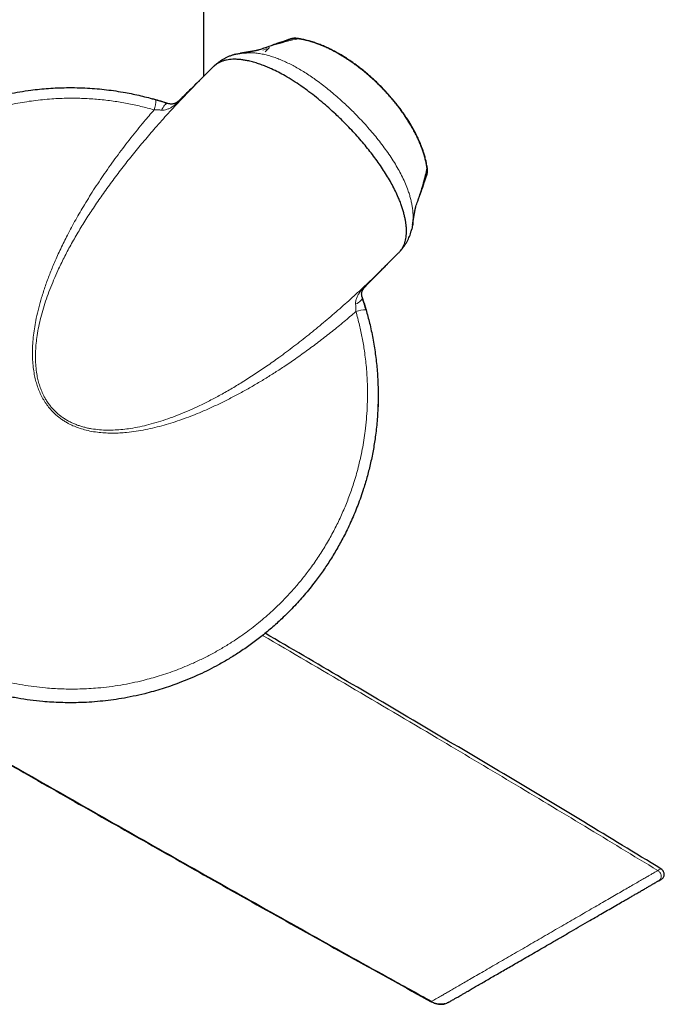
# Model space of a CAD drawing. Header units: millimetres. Extents: x 8 to 2427, y 12 to 2587.
# Tile 78 of 153: x 1676 to 1732, y 922 to 1007. Entities that reach past the tile are written whole.
import ezdxf

# ---------------------------------------------------------------- set-up
doc = ezdxf.new("R2010")
doc.units = ezdxf.units.MM

msp = doc.modelspace()

# ---------------------------------------------------------------- linework, layer by layer
at = {"color": 7, "linetype": 'Continuous', "lineweight": 30}
for p, q in [((1691.904, 1002.326), (1691.904, 1320.743)), ((1697.546, 1004.792), (1697.169, 1004.415)), ((1697.342, 1004.811), (1697.181, 1004.76)), ((1692.667, 1003.088), (1691.518, 1001.94)), ((1691.559, 1001.975), (1691.521, 1001.937)), ((1688.672, 1000.01), (1688.837, 999.955)), ((1710.468, 991.995), (1710.536, 992.195)), ((1707.511, 985.947), (1708.663, 987.099)), ((1707.508, 985.95), (1707.541, 985.983)), ((1706.904, 974.901), (1706.904, 974.833))]:
    msp.add_line(p, q, dxfattribs=at)
at = {"color": 252, "linetype": 'Continuous', "lineweight": 0}
for p, q in [((1700.005, 1005.541), (1699.962, 1005.554)), ((1696.98, 1004.562), (1697.297, 1004.672)), ((1697.297, 1004.672), (1697.361, 1004.608)), ((1711.113, 994.433), (1711.126, 994.39)), ((1710.534, 992.196), (1710.528, 992.18)), ((1709.783, 989.09), (1709.723, 988.861)), ((1712.819, 922.45), (1712.976, 922.526))]:
    msp.add_line(p, q, dxfattribs=at)
at = {"color": 252, "linetype": 'Continuous', "lineweight": 0, "flags": 128}
for points in [[(1699.173, 1005.437), (1699.277, 1005.492), (1699.369, 1005.529)], [(1700.141, 1005.526), (1700.194, 1005.532), (1700.21, 1005.53)], [(1689.782, 1000.237), (1689.786, 1000.239), (1689.791, 1000.241), (1689.798, 1000.24), (1689.806, 1000.239), (1689.815, 1000.236), (1689.826, 1000.232)], [(1688.837, 999.955), (1688.783, 999.963), (1688.723, 999.952), (1688.658, 999.922), (1688.59, 999.874), (1688.52, 999.808), (1688.449, 999.726), (1688.378, 999.629), (1688.308, 999.518), (1688.241, 999.396)], [(1711.009, 993.602), (1711.063, 993.705), (1711.1, 993.798)], [(1705.808, 984.211), (1705.81, 984.215), (1705.812, 984.22), (1705.812, 984.227), (1705.81, 984.235), (1705.807, 984.244), (1705.803, 984.255)], [(1705.527, 983.266), (1705.534, 983.212), (1705.523, 983.151), (1705.493, 983.087), (1705.445, 983.019), (1705.379, 982.949), (1705.297, 982.878), (1705.2, 982.807), (1705.089, 982.737), (1704.967, 982.67)]]:
    msp.add_lwpolyline(points, dxfattribs=at)
at = {"color": 7, "linetype": 'Continuous', "lineweight": 30, "flags": 128}
msp.add_lwpolyline([(1706.904, 974.833), (1706.895, 974.139), (1706.869, 973.476)], dxfattribs=at)
at = {"color": 252, "linetype": 'Continuous', "lineweight": 0}
for centre, radius, start, end in [((1699.759, 1004.407), 1.161, 77.80173, 108.03093), ((1685.106, 1000.327), 2.664, 340.00952, 359.19029), ((1709.978, 994.188), 1.161, 341.93053, 12.17061), ((1710.956, 994.613), 0.148, 342.84027, 9.77402), ((1705.798, 984.222), 0.0146, 268.23109, 312.45846), ((1705.898, 979.535), 2.664, 90.80979, 109.99053)]:
    msp.add_arc(centre, radius, start, end, dxfattribs=at)
at = {"color": 7, "linetype": 'Continuous', "lineweight": 30}
for centre, radius, start, end in [((1699.772, 1004.37), 1.2, 80.90138, 108.00346), ((1680.404, 974.833), 26.5, 71.85911, 74.58609), ((1709.941, 994.201), 1.2, 341.97361, 9.06892), ((1680.404, 974.833), 26.5, 16.04958, 18.33428)]:
    msp.add_arc(centre, radius, start, end, dxfattribs=at)
for points, knots in [([(1699.4, 1005.51), (1699.154, 1005.43), (1698.657, 1005.267), (1697.88, 1005.006), (1697.212, 1004.777), (1696.795, 1004.629), (1696.656, 1004.58)], [0, 0, 0, 0, 0.2742696, 0.5542213, 0.851387, 1, 1, 1, 1]), ([(1699.367, 1005.528), (1699.285, 1005.5), (1698.896, 1005.369), (1698.419, 1005.205), (1698.019, 1005.064), (1697.931, 1005.034)], [0, 0, 0, 0, 0.173179, 0.819985, 1, 1, 1, 1]), ([(1700.21, 1005.53), (1700.172, 1005.537), (1700.094, 1005.551), (1699.979, 1005.568), (1699.867, 1005.58), (1699.765, 1005.585), (1699.674, 1005.584), (1699.59, 1005.578), (1699.505, 1005.565), (1699.43, 1005.549), (1699.384, 1005.533), (1699.369, 1005.528)], [0, 0, 0, 0, 0.129358, 0.265746, 0.416818, 0.552884, 0.66178, 0.750548, 0.844802, 0.947752, 1, 1, 1, 1]), ([(1711.125, 994.39), (1711.106, 994.504), (1711.067, 994.735), (1710.988, 995.086), (1710.894, 995.443), (1710.783, 995.803), (1710.656, 996.164), (1710.514, 996.527), (1710.355, 996.892), (1710.18, 997.258), (1709.99, 997.626), (1709.783, 997.995), (1709.562, 998.365), (1709.327, 998.733), (1709.079, 999.098), (1708.819, 999.459), (1708.547, 999.816), (1708.263, 1000.169), (1707.969, 1000.516), (1707.665, 1000.857), (1707.352, 1001.192), (1707.031, 1001.52), (1706.701, 1001.84), (1706.364, 1002.153), (1706.019, 1002.457), (1705.667, 1002.751), (1705.309, 1003.036), (1704.946, 1003.309), (1704.578, 1003.57), (1704.207, 1003.819), (1703.833, 1004.054), (1703.455, 1004.276), (1703.073, 1004.485), (1702.69, 1004.677), (1702.308, 1004.853), (1701.927, 1005.011), (1701.548, 1005.152), (1701.171, 1005.276), (1700.796, 1005.382), (1700.423, 1005.47), (1700.145, 1005.526), (1699.991, 1005.549), (1699.961, 1005.553)], [0, 0, 0, 0, 0.021382, 0.043737, 0.066629, 0.089805, 0.113307, 0.13717, 0.161423, 0.186088, 0.211177, 0.236692, 0.262634, 0.288832, 0.315105, 0.341546, 0.368138, 0.394857, 0.421679, 0.448577, 0.475523, 0.502486, 0.529502, 0.556527, 0.583598, 0.610672, 0.6377, 0.664645, 0.691471, 0.718144, 0.744632, 0.770912, 0.797293, 0.823308, 0.848924, 0.874125, 0.898915, 0.923307, 0.947328, 0.971009, 0.99444, 1, 1, 1, 1]), ([(1711.1, 994.637), (1711.088, 994.701), (1711.056, 994.874), (1710.986, 995.165), (1710.892, 995.515), (1710.777, 995.876), (1710.647, 996.238), (1710.501, 996.603), (1710.339, 996.97), (1710.161, 997.339), (1709.968, 997.706), (1709.761, 998.072), (1709.539, 998.438), (1709.302, 998.803), (1709.052, 999.168), (1708.789, 999.529), (1708.516, 999.886), (1708.232, 1000.236), (1707.938, 1000.581), (1707.634, 1000.92), (1707.32, 1001.253), (1706.998, 1001.579), (1706.668, 1001.898), (1706.33, 1002.208), (1705.986, 1002.51), (1705.634, 1002.802), (1705.277, 1003.084), (1704.915, 1003.354), (1704.549, 1003.613), (1704.179, 1003.859), (1703.805, 1004.092), (1703.427, 1004.313), (1703.046, 1004.518), (1702.664, 1004.709), (1702.283, 1004.883), (1701.903, 1005.039), (1701.526, 1005.178), (1701.151, 1005.3), (1700.779, 1005.405), (1700.465, 1005.48), (1700.275, 1005.516), (1700.209, 1005.529)], [0, 0, 0, 0, 0.012407, 0.03361, 0.057453, 0.081527, 0.105905, 0.130504, 0.155949, 0.181563, 0.207408, 0.233527, 0.25996, 0.286741, 0.31391, 0.341352, 0.368657, 0.39606, 0.423555, 0.451131, 0.47878, 0.506489, 0.534336, 0.562014, 0.589756, 0.617532, 0.645254, 0.672855, 0.700272, 0.727523, 0.754755, 0.781925, 0.8089, 0.83559, 0.86192, 0.88783, 0.913271, 0.938243, 0.962882, 0.987201, 1, 1, 1, 1]), ([(1696.671, 1004.584), (1696.671, 1004.584), (1696.672, 1004.584), (1696.668, 1004.583), (1696.66, 1004.581), (1696.65, 1004.579), (1696.642, 1004.577), (1696.633, 1004.574), (1696.622, 1004.572), (1696.607, 1004.568), (1696.589, 1004.564), (1696.568, 1004.559), (1696.546, 1004.554), (1696.523, 1004.549), (1696.501, 1004.544), (1696.479, 1004.539), (1696.457, 1004.535), (1696.428, 1004.529), (1696.392, 1004.521), (1696.346, 1004.512), (1696.297, 1004.502), (1696.243, 1004.492), (1696.182, 1004.48), (1696.116, 1004.468), (1696.052, 1004.457), (1695.993, 1004.446), (1695.942, 1004.437), (1695.893, 1004.429), (1695.849, 1004.421), (1695.81, 1004.414), (1695.775, 1004.408), (1695.741, 1004.403), (1695.703, 1004.397), (1695.662, 1004.39), (1695.618, 1004.383), (1695.567, 1004.374), (1695.508, 1004.365), (1695.437, 1004.354), (1695.355, 1004.341), (1695.265, 1004.327), (1695.166, 1004.312), (1695.094, 1004.301), (1695.056, 1004.295), (1695.052, 1004.295)], [0, 0, 0, 0, 0.012797, 0.034265, 0.054163, 0.072339, 0.088653, 0.103952, 0.119828, 0.136955, 0.154809, 0.17543, 0.196124, 0.215609, 0.233872, 0.250927, 0.267328, 0.283306, 0.315394, 0.346041, 0.376483, 0.409954, 0.445188, 0.482468, 0.522805, 0.54979, 0.577745, 0.603707, 0.626896, 0.647298, 0.662797, 0.679587, 0.697742, 0.717267, 0.738261, 0.761704, 0.787859, 0.821813, 0.859486, 0.900894, 0.946054, 0.994985, 1, 1, 1, 1]), ([(1697.913, 1005.026), (1697.883, 1005.016), (1697.846, 1005.003), (1697.812, 1004.983), (1697.805, 1004.979)], [0, 0, 0, 0, 0.810447, 1, 1, 1, 1]), ([(1697.932, 1005.031), (1697.9, 1005.021), (1697.857, 1005.009), (1697.819, 1004.986), (1697.81, 1004.981)], [0, 0, 0, 0, 0.766932, 1, 1, 1, 1]), ([(1708.654, 987.094), (1708.685, 987.125), (1708.776, 987.213), (1708.905, 987.376), (1709.04, 987.585), (1709.151, 987.816), (1709.235, 988.064), (1709.296, 988.325), (1709.334, 988.599), (1709.35, 988.893), (1709.344, 989.205), (1709.315, 989.518), (1709.268, 989.833), (1709.207, 990.144), (1709.13, 990.47), (1709.035, 990.806), (1708.922, 991.156), (1708.792, 991.513), (1708.62, 991.938), (1708.396, 992.426), (1708.114, 992.976), (1707.804, 993.524), (1707.465, 994.073), (1707.101, 994.62), (1706.714, 995.164), (1706.308, 995.702), (1705.883, 996.235), (1705.441, 996.762), (1704.981, 997.282), (1704.508, 997.793), (1703.935, 998.382), (1703.321, 998.98), (1702.663, 999.582), (1702.053, 1000.109), (1701.428, 1000.618), (1700.821, 1001.081), (1700.211, 1001.517), (1699.581, 1001.936), (1698.939, 1002.325), (1698.315, 1002.666), (1697.793, 1002.922), (1697.326, 1003.126), (1696.918, 1003.285), (1696.499, 1003.429), (1696.075, 1003.553), (1695.679, 1003.647), (1695.321, 1003.713), (1695.001, 1003.755), (1694.691, 1003.777), (1694.392, 1003.777), (1694.109, 1003.756), (1693.839, 1003.713), (1693.583, 1003.646), (1693.342, 1003.557), (1693.118, 1003.443), (1692.887, 1003.293), (1692.747, 1003.162), (1692.667, 1003.088)], [0, 0, 0, 0, 0.007221, 0.02081, 0.034808, 0.04888, 0.063251, 0.076591, 0.089999, 0.10382, 0.117712, 0.131888, 0.144442, 0.157315, 0.170227, 0.183809, 0.197428, 0.211599, 0.225803, 0.247378, 0.26904, 0.290928, 0.312878, 0.335453, 0.358074, 0.380815, 0.403591, 0.42675, 0.449938, 0.47321, 0.496509, 0.532169, 0.559038, 0.58595, 0.613039, 0.640181, 0.663053, 0.689224, 0.717497, 0.740484, 0.763559, 0.779165, 0.795316, 0.811516, 0.828623, 0.845807, 0.859382, 0.872882, 0.88644, 0.899854, 0.913333, 0.926626, 0.940242, 0.953932, 0.967694, 0.981527, 1, 1, 1, 1]), ([(1694.645, 1004.21), (1694.602, 1004.2), (1694.475, 1004.169), (1694.269, 1004.103), (1694.029, 1004.011), (1693.799, 1003.906), (1693.581, 1003.789), (1693.376, 1003.662), (1693.18, 1003.525), (1692.99, 1003.375), (1692.85, 1003.256), (1692.777, 1003.185), (1692.762, 1003.17)], [0, 0, 0, 0, 0.058898, 0.175176, 0.290842, 0.406288, 0.518843, 0.627455, 0.738245, 0.851821, 0.968945, 1, 1, 1, 1]), ([(1694.654, 1004.212), (1694.71, 1004.227), (1694.869, 1004.268), (1695.142, 1004.309), (1695.39, 1004.338), (1695.531, 1004.339), (1695.562, 1004.339)], [0, 0, 0, 0, 0.191414, 0.546383, 0.902878, 1, 1, 1, 1]), ([(1691.701, 1002.123), (1691.624, 1002.047), (1691.322, 1001.75), (1690.682, 1001.121), (1690.119, 1000.568), (1689.782, 1000.237)], [0, 0, 0, 0, 0.119956, 0.473024, 1, 1, 1, 1]), ([(1660.229, 992.014), (1660.241, 992.028), (1660.508, 992.35), (1661.062, 992.957), (1661.889, 993.805), (1662.742, 994.6), (1663.514, 995.261), (1664.208, 995.813), (1664.797, 996.253), (1665.379, 996.666), (1665.955, 997.051), (1666.542, 997.422), (1667.281, 997.862), (1668.183, 998.357), (1669.237, 998.875), (1670.297, 999.339), (1671.323, 999.736), (1672.331, 1000.08), (1673.286, 1000.365), (1674.221, 1000.607), (1675.134, 1000.809), (1676.056, 1000.98), (1676.93, 1001.109), (1677.752, 1001.204), (1678.522, 1001.27), (1679.296, 1001.314), (1680.113, 1001.336), (1680.974, 1001.332), (1681.849, 1001.298), (1682.695, 1001.238), (1683.511, 1001.155), (1684.325, 1001.046), (1685.311, 1000.883), (1686.241, 1000.689), (1687.117, 1000.473), (1687.552, 1000.35), (1687.769, 1000.289)], [0, 0, 0, 0, 0.001754, 0.041477, 0.08128, 0.119056, 0.156902, 0.181857, 0.206832, 0.229673, 0.252513, 0.275415, 0.298318, 0.337664, 0.377089, 0.414502, 0.451982, 0.485814, 0.519696, 0.550412, 0.581128, 0.611997, 0.642865, 0.668235, 0.693605, 0.719062, 0.744518, 0.774152, 0.803819, 0.830672, 0.857525, 0.884481, 0.911438, 0.955659, 0.977829, 1, 1, 1, 1]), ([(1687.769, 1000.289), (1687.838, 1000.269), (1687.976, 1000.229), (1688.185, 1000.165), (1688.393, 1000.1), (1688.613, 1000.03), (1688.759, 999.982), (1688.837, 999.955)], [0, 0, 0, 0, 0.1896166, 0.3802856, 0.5744782, 0.7699964, 1, 1, 1, 1]), ([(1689.782, 1000.237), (1689.772, 1000.227), (1689.748, 1000.203), (1689.706, 1000.166), (1689.659, 1000.127), (1689.61, 1000.089), (1689.559, 1000.055), (1689.5, 1000.019), (1689.434, 999.985), (1689.361, 999.955), (1689.274, 999.93), (1689.182, 999.915), (1689.081, 999.911), (1688.985, 999.92), (1688.907, 999.934), (1688.864, 999.949), (1688.852, 999.953)], [0, 0, 0, 0, 0.027443, 0.068678, 0.109586, 0.155665, 0.207241, 0.266872, 0.347907, 0.43339, 0.538154, 0.665704, 0.769885, 0.877624, 0.966673, 1, 1, 1, 1]), ([(1711.099, 993.799), (1711.106, 993.818), (1711.121, 993.865), (1711.137, 993.938), (1711.149, 994.015), (1711.155, 994.088), (1711.156, 994.16), (1711.154, 994.241), (1711.147, 994.337), (1711.134, 994.445), (1711.119, 994.548), (1711.106, 994.613), (1711.101, 994.639)], [0, 0, 0, 0, 0.067023, 0.158865, 0.244601, 0.326159, 0.410283, 0.506238, 0.634932, 0.779765, 0.910803, 1, 1, 1, 1]), ([(1710.153, 991.092), (1710.206, 991.242), (1710.365, 991.689), (1710.61, 992.408), (1710.866, 993.17), (1711.018, 993.635), (1711.081, 993.829)], [0, 0, 0, 0, 0.161319, 0.479786, 0.783424, 1, 1, 1, 1]), ([(1710.606, 992.361), (1710.698, 992.626), (1710.866, 993.107), (1711.026, 993.581), (1711.098, 993.795)], [0, 0, 0, 0, 0.5486676, 1, 1, 1, 1]), ([(1710.55, 992.235), (1710.553, 992.24), (1710.578, 992.28), (1710.592, 992.324), (1710.604, 992.362)], [0, 0, 0, 0, 0.142822, 1, 1, 1, 1]), ([(1710.562, 992.257), (1710.563, 992.259), (1710.582, 992.292), (1710.594, 992.329), (1710.605, 992.362)], [0, 0, 0, 0, 0.067231, 1, 1, 1, 1]), ([(1709.866, 989.483), (1709.869, 989.501), (1709.875, 989.541), (1709.884, 989.601), (1709.893, 989.66), (1709.9, 989.71), (1709.907, 989.751), (1709.912, 989.783), (1709.916, 989.809), (1709.919, 989.83), (1709.922, 989.85), (1709.925, 989.871), (1709.93, 989.897), (1709.935, 989.931), (1709.941, 989.971), (1709.948, 990.015), (1709.956, 990.064), (1709.965, 990.115), (1709.973, 990.165), (1709.98, 990.208), (1709.987, 990.246), (1709.992, 990.28), (1709.998, 990.313), (1710.003, 990.344), (1710.009, 990.376), (1710.015, 990.411), (1710.022, 990.45), (1710.029, 990.489), (1710.036, 990.53), (1710.043, 990.568), (1710.05, 990.604), (1710.056, 990.637), (1710.062, 990.666), (1710.068, 990.698), (1710.075, 990.734), (1710.083, 990.776), (1710.091, 990.817), (1710.099, 990.856), (1710.104, 990.88), (1710.108, 990.899), (1710.112, 990.916), (1710.116, 990.935), (1710.121, 990.957), (1710.126, 990.979), (1710.131, 991), (1710.135, 991.017), (1710.138, 991.03), (1710.141, 991.043), (1710.144, 991.057), (1710.147, 991.07), (1710.15, 991.082), (1710.153, 991.092), (1710.155, 991.099), (1710.156, 991.102), (1710.156, 991.104), (1710.156, 991.103), (1710.156, 991.103)], [0, 0, 0, 0, 0.023904, 0.054115, 0.080713, 0.10371, 0.120941, 0.135409, 0.147118, 0.156107, 0.164793, 0.174666, 0.185722, 0.202852, 0.222211, 0.243727, 0.264891, 0.292269, 0.316296, 0.336985, 0.355217, 0.373651, 0.389307, 0.40523, 0.421426, 0.439486, 0.460594, 0.484733, 0.505814, 0.528115, 0.54881, 0.567568, 0.584397, 0.599304, 0.625014, 0.651538, 0.679454, 0.707506, 0.734392, 0.746809, 0.760459, 0.775336, 0.791434, 0.807189, 0.824898, 0.839316, 0.853188, 0.868456, 0.885635, 0.905128, 0.926753, 0.946894, 0.964194, 0.97975, 0.995107, 1, 1, 1, 1]), ([(1709.91, 990.005), (1709.904, 989.89), (1709.893, 989.627), (1709.847, 989.32), (1709.796, 989.136), (1709.783, 989.09)], [0, 0, 0, 0, 0.369458, 0.843328, 1, 1, 1, 1]), ([(1709.861, 989.484), (1709.85, 989.398), (1709.833, 989.263), (1709.796, 989.136), (1709.783, 989.09)], [0, 0, 0, 0, 0.642146, 1, 1, 1, 1]), ([(1708.802, 987.256), (1708.813, 987.266), (1708.878, 987.335), (1708.99, 987.471), (1709.136, 987.66), (1709.272, 987.861), (1709.399, 988.073), (1709.512, 988.296), (1709.608, 988.518), (1709.691, 988.748), (1709.75, 988.936), (1709.776, 989.05), (1709.783, 989.081)], [0, 0, 0, 0, 0.022499, 0.142653, 0.258717, 0.371325, 0.492854, 0.611122, 0.723195, 0.836553, 0.955728, 1, 1, 1, 1]), ([(1705.808, 984.211), (1705.975, 984.381), (1706.517, 984.933), (1707.147, 985.574), (1707.611, 986.046), (1707.7, 986.136)], [0, 0, 0, 0, 0.264578, 0.859697, 1, 1, 1, 1]), ([(1705.526, 983.273), (1705.524, 983.28), (1705.51, 983.318), (1705.496, 983.387), (1705.484, 983.48), (1705.483, 983.575), (1705.494, 983.667), (1705.516, 983.759), (1705.546, 983.84), (1705.581, 983.914), (1705.619, 983.979), (1705.658, 984.036), (1705.696, 984.086), (1705.736, 984.134), (1705.774, 984.176), (1705.798, 984.2), (1705.808, 984.211)], [0, 0, 0, 0, 0.019426, 0.105296, 0.200406, 0.303663, 0.412774, 0.529187, 0.632671, 0.713365, 0.789362, 0.841638, 0.889834, 0.932491, 0.970666, 1, 1, 1, 1]), ([(1705.527, 983.266), (1705.548, 983.202), (1705.591, 983.072), (1705.656, 982.87), (1705.722, 982.662), (1705.79, 982.437), (1705.836, 982.282), (1705.86, 982.198)], [0, 0, 0, 0, 0.188873, 0.379127, 0.57345, 0.769056, 1, 1, 1, 1]), ([(1705.86, 982.198), (1705.966, 981.814), (1706.19, 980.999), (1706.458, 979.734), (1706.674, 978.406), (1706.821, 977.066), (1706.889, 975.912), (1706.908, 974.95), (1706.9, 974.205), (1706.873, 973.481), (1706.828, 972.78), (1706.764, 972.08), (1706.662, 971.214), (1706.503, 970.185), (1706.267, 969.018), (1705.985, 967.883), (1705.696, 966.903), (1705.412, 966.054), (1705.155, 965.355), (1704.886, 964.683), (1704.609, 964.038), (1704.314, 963.4), (1703.928, 962.618), (1703.433, 961.703), (1702.82, 960.683), (1702.174, 959.708), (1701.574, 958.883), (1701.024, 958.181), (1700.55, 957.612), (1700.076, 957.073), (1699.602, 956.561), (1699.114, 956.062), (1698.492, 955.458), (1697.725, 954.765), (1696.812, 954.013), (1695.883, 953.313), (1694.971, 952.687), (1694.066, 952.118), (1693.199, 951.619), (1692.342, 951.168), (1691.497, 950.76), (1690.636, 950.382), (1689.813, 950.055), (1689.032, 949.773), (1688.296, 949.531), (1687.551, 949.311), (1686.721, 949.092), (1685.803, 948.882), (1684.829, 948.699), (1683.879, 948.557), (1682.955, 948.451), (1682.026, 948.377), (1681.148, 948.339), (1680.325, 948.33), (1679.556, 948.343), (1678.786, 948.379), (1677.913, 948.445), (1676.937, 948.553), (1675.859, 948.718), (1674.785, 948.928), (1673.715, 949.183), (1672.653, 949.484), (1671.599, 949.83), (1670.557, 950.222), (1669.558, 950.646), (1668.605, 951.097), (1667.726, 951.556), (1666.891, 952.031), (1666.1, 952.519), (1665.324, 953.036), (1664.611, 953.548), (1663.958, 954.049), (1663.362, 954.535), (1662.78, 955.038), (1662.149, 955.616), (1661.477, 956.277), (1660.848, 956.939), (1660.475, 957.37), (1660.327, 957.542)], [0, 0, 0, 0, 0.016555, 0.035156, 0.053805, 0.072528, 0.091299, 0.101966, 0.112641, 0.122407, 0.132173, 0.141967, 0.15176, 0.168593, 0.185461, 0.201473, 0.217515, 0.228213, 0.23892, 0.248713, 0.258507, 0.268328, 0.278148, 0.295025, 0.311937, 0.327989, 0.344071, 0.354716, 0.36537, 0.375114, 0.384858, 0.394629, 0.4044, 0.421188, 0.43801, 0.453974, 0.469968, 0.484373, 0.4988, 0.511878, 0.524957, 0.5381, 0.551243, 0.562045, 0.572846, 0.583685, 0.594523, 0.608763, 0.623024, 0.635952, 0.648879, 0.661871, 0.674862, 0.685539, 0.696216, 0.706929, 0.717642, 0.732717, 0.747818, 0.763037, 0.778256, 0.793582, 0.808907, 0.824356, 0.839833, 0.853977, 0.868142, 0.880985, 0.893828, 0.906736, 0.919645, 0.930255, 0.940866, 0.951513, 0.96216, 0.976371, 0.990605, 1, 1, 1, 1]), ([(1731.252, 934.032), (1729.04, 935.377), (1724.536, 938.114), (1717.709, 942.208), (1710.776, 946.33), (1703.928, 950.37), (1699.388, 953.026), (1697.173, 954.322)], [0, 0, 0, 0, 0.195846, 0.398642, 0.602106, 0.805922, 1, 1, 1, 1]), ([(1666.179, 948.178), (1668.271, 946.975), (1672.465, 944.566), (1678.773, 940.957), (1685.105, 937.349), (1691.556, 933.694), (1698.12, 929.998), (1704.787, 926.269), (1709.241, 923.806), (1711.465, 922.576)], [0, 0, 0, 0, 0.1391756, 0.2789274, 0.4190755, 0.5594403, 0.7065263, 0.8534478, 1, 1, 1, 1]), ([(1666.249, 948.185), (1668.428, 946.932), (1672.922, 944.351), (1679.742, 940.45), (1686.714, 936.482), (1693.703, 932.527), (1700.705, 928.595), (1706.638, 925.284), (1710.244, 923.298), (1711.509, 922.601)], [0, 0, 0, 0, 0.145067, 0.299027, 0.453381, 0.607919, 0.762431, 0.916704, 1, 1, 1, 1]), ([(1731.338, 933.158), (1731.377, 933.186), (1731.451, 933.239), (1731.514, 933.35), (1731.542, 933.449), (1731.549, 933.546), (1731.536, 933.656), (1731.489, 933.789), (1731.396, 933.928), (1731.301, 933.997), (1731.253, 934.033)], [0, 0, 0, 0, 0.136297, 0.257526, 0.354141, 0.429334, 0.531712, 0.66733, 0.828876, 1, 1, 1, 1]), ([(1712.976, 922.526), (1712.98, 922.529), (1712.988, 922.533), (1713.055, 922.572), (1713.163, 922.635), (1713.315, 922.723), (1713.51, 922.836), (1713.726, 922.961), (1713.946, 923.088), (1714.16, 923.212), (1714.392, 923.346), (1714.671, 923.508), (1715.004, 923.701), (1715.4, 923.93), (1715.818, 924.172), (1716.254, 924.425), (1716.703, 924.685), (1717.171, 924.955), (1717.658, 925.237), (1718.164, 925.53), (1718.716, 925.85), (1719.312, 926.195), (1719.948, 926.563), (1720.593, 926.936), (1721.246, 927.315), (1721.96, 927.728), (1722.728, 928.173), (1723.542, 928.644), (1724.345, 929.109), (1725.087, 929.538), (1725.763, 929.93), (1726.371, 930.282), (1726.952, 930.618), (1727.507, 930.94), (1727.976, 931.211), (1728.364, 931.436), (1728.68, 931.619), (1728.977, 931.791), (1729.286, 931.97), (1729.601, 932.152), (1729.911, 932.332), (1730.192, 932.494), (1730.439, 932.637), (1730.649, 932.759), (1730.82, 932.858), (1730.95, 932.933), (1731.039, 932.985), (1731.061, 932.997), (1731.072, 933.004)], [0, 0, 0, 0, 0.0208273, 0.0414743, 0.0620776, 0.0827743, 0.1036999, 0.1249855, 0.1403822, 0.155758, 0.1711568, 0.1866225, 0.2074204, 0.2285138, 0.2499986, 0.2705282, 0.2910772, 0.311719, 0.3325257, 0.353568, 0.3749143, 0.3999084, 0.4248166, 0.4497406, 0.4747818, 0.50004, 0.5315001, 0.5626794, 0.5937718, 0.6249731, 0.6505554, 0.6757229, 0.7005934, 0.725289, 0.7499344, 0.7662191, 0.78224, 0.7980352, 0.8136443, 0.8342363, 0.8546711, 0.8750517, 0.8959504, 0.9167317, 0.9375205, 0.9585291, 0.97931, 1, 1, 1, 1]), ([(1731.072, 933.004), (1731.126, 933.035), (1731.233, 933.097), (1731.313, 933.143), (1731.348, 933.163), (1731.338, 933.158), (1731.338, 933.158)], [0, 0, 0, 0, 0.3333633, 0.6666328, 0.9998554, 1, 1, 1, 1]), ([(1712.65, 922.395), (1712.649, 922.395), (1712.628, 922.389), (1712.587, 922.38), (1712.529, 922.37), (1712.481, 922.363), (1712.44, 922.359), (1712.409, 922.356), (1712.388, 922.355), (1712.374, 922.354), (1712.361, 922.354), (1712.341, 922.353), (1712.299, 922.352), (1712.238, 922.353), (1712.159, 922.358), (1712.067, 922.368), (1711.964, 922.387), (1711.849, 922.415), (1711.725, 922.455), (1711.593, 922.508), (1711.509, 922.552), (1711.465, 922.576)], [0, 0, 0, 0, 0.001397, 0.082064, 0.13547, 0.176445, 0.205296, 0.219533, 0.224697, 0.229039, 0.233452, 0.238377, 0.250365, 0.285107, 0.33597, 0.403661, 0.48846, 0.590487, 0.709778, 0.846307, 1, 1, 1, 1]), ([(1711.48, 922.585), (1711.541, 922.553), (1711.655, 922.495), (1711.819, 922.436), (1711.955, 922.4), (1712.059, 922.38), (1712.145, 922.368), (1712.241, 922.359), (1712.359, 922.356), (1712.503, 922.365), (1712.662, 922.393), (1712.764, 922.43), (1712.819, 922.45)], [0, 0, 0, 0, 0.131937, 0.243148, 0.332356, 0.399216, 0.446613, 0.496646, 0.588539, 0.70301, 0.840438, 1, 1, 1, 1]), ([(1712.975, 922.526), (1712.948, 922.511), (1712.903, 922.486), (1712.85, 922.464), (1712.829, 922.455)], [0, 0, 0, 0, 0.598131, 1, 1, 1, 1])]:
    msp.add_open_spline(points, degree=3, knots=knots, dxfattribs=at)
at = {"color": 252, "linetype": 'Continuous', "lineweight": 0}
for points, knots in [([(1700.005, 1005.541), (1699.703, 1005.472), (1699.098, 1005.333), (1698.181, 1005.078), (1697.486, 1004.866), (1697.104, 1004.733), (1697.023, 1004.705)], [0, 0, 0, 0, 0.305903, 0.611831, 0.917819, 1, 1, 1, 1]), ([(1711.113, 994.433), (1711.074, 994.644), (1711.002, 995.032), (1710.848, 995.589), (1710.686, 996.076), (1710.511, 996.524), (1710.33, 996.936), (1710.132, 997.345), (1709.857, 997.865), (1709.487, 998.488), (1709.002, 999.209), (1708.473, 999.912), (1707.983, 1000.498), (1707.554, 1000.972), (1707.199, 1001.345), (1706.833, 1001.709), (1706.454, 1002.065), (1706.065, 1002.412), (1705.664, 1002.749), (1705.253, 1003.075), (1704.827, 1003.391), (1704.388, 1003.696), (1703.933, 1003.99), (1703.468, 1004.266), (1702.992, 1004.523), (1702.504, 1004.762), (1702.004, 1004.978), (1701.493, 1005.169), (1700.987, 1005.326), (1700.491, 1005.453), (1700.167, 1005.512), (1700.005, 1005.541)], [0, 0, 0, 0, 0.040186, 0.074035, 0.107885, 0.135437, 0.16299, 0.190818, 0.218646, 0.270358, 0.322072, 0.374767, 0.427462, 0.457785, 0.488109, 0.518683, 0.549256, 0.580204, 0.611152, 0.642364, 0.673576, 0.705978, 0.738379, 0.771143, 0.803906, 0.836981, 0.870578, 0.904264, 0.938138, 0.96907, 1, 1, 1, 1]), ([(1694.421, 1004.148), (1694.451, 1004.158), (1694.527, 1004.184), (1694.606, 1004.202), (1694.654, 1004.212)], [0, 0, 0, 0, 0.395362, 1, 1, 1, 1]), ([(1695.562, 1004.339), (1695.663, 1004.342), (1695.898, 1004.349), (1696.279, 1004.324), (1696.703, 1004.269), (1697.141, 1004.181), (1697.584, 1004.065), (1698.031, 1003.921), (1698.476, 1003.751), (1698.918, 1003.558), (1699.357, 1003.346), (1699.801, 1003.109), (1700.248, 1002.851), (1700.702, 1002.569), (1701.156, 1002.268), (1701.627, 1001.936), (1702.113, 1001.575), (1702.611, 1001.183), (1703.108, 1000.771), (1703.6, 1000.342), (1704.192, 999.801), (1704.773, 999.236), (1705.342, 998.65), (1705.806, 998.149), (1706.257, 997.637), (1706.697, 997.11), (1707.124, 996.57), (1707.537, 996.016), (1707.932, 995.45), (1708.298, 994.885), (1708.631, 994.322), (1708.931, 993.762), (1709.203, 993.191), (1709.411, 992.682), (1709.565, 992.238), (1709.674, 991.868), (1709.765, 991.501), (1709.834, 991.142), (1709.884, 990.788), (1709.911, 990.442), (1709.921, 990.18), (1709.912, 990.037), (1709.91, 990.005)], [0, 0, 0, 0, 0.015647, 0.036031, 0.057624, 0.079587, 0.101638, 0.124216, 0.146869, 0.169144, 0.19195, 0.214804, 0.238796, 0.262829, 0.287791, 0.312787, 0.340875, 0.369434, 0.398027, 0.427416, 0.456837, 0.505348, 0.53571, 0.566104, 0.596599, 0.627131, 0.658117, 0.689148, 0.72034, 0.751596, 0.780767, 0.810016, 0.839372, 0.868962, 0.887636, 0.906355, 0.924522, 0.942738, 0.960262, 0.97784, 0.995147, 1, 1, 1, 1]), ([(1691.521, 1001.937), (1691.385, 1001.802), (1690.855, 1001.278), (1689.955, 1000.338), (1688.822, 999.118), (1687.759, 997.923), (1686.766, 996.762), (1685.839, 995.639), (1684.942, 994.509), (1684.075, 993.369), (1683.253, 992.235), (1682.469, 991.1), (1681.741, 989.986), (1681.059, 988.873), (1680.432, 987.78), (1679.85, 986.682), (1679.363, 985.679), (1678.959, 984.765), (1678.628, 983.947), (1678.333, 983.138), (1678.073, 982.332), (1677.853, 981.544), (1677.672, 980.757), (1677.539, 980.017), (1677.449, 979.315), (1677.399, 978.652), (1677.388, 977.987), (1677.42, 977.321), (1677.494, 976.723), (1677.599, 976.194), (1677.723, 975.734), (1677.882, 975.279), (1678.055, 974.886), (1678.23, 974.556), (1678.396, 974.285), (1678.579, 974.022), (1678.781, 973.769), (1679, 973.528), (1679.235, 973.302), (1679.484, 973.092), (1679.745, 972.899), (1680.021, 972.722), (1680.308, 972.561), (1680.605, 972.418), (1680.912, 972.29), (1681.228, 972.178), (1681.554, 972.083), (1681.885, 972.003), (1682.337, 971.917), (1682.902, 971.848), (1683.579, 971.816), (1684.249, 971.829), (1684.919, 971.881), (1685.629, 971.974), (1686.379, 972.112), (1687.179, 972.298), (1687.983, 972.526), (1688.809, 972.796), (1689.64, 973.104), (1690.483, 973.451), (1691.363, 973.846), (1692.277, 974.293), (1693.242, 974.803), (1694.218, 975.356), (1695.234, 975.969), (1696.263, 976.627), (1697.316, 977.339), (1698.451, 978.143), (1699.661, 979.046), (1700.938, 980.047), (1702.198, 981.079), (1703.448, 982.147), (1704.682, 983.245), (1705.9, 984.376), (1706.843, 985.278), (1707.371, 985.811), (1707.508, 985.95)], [0, 0, 0, 0, 0.008756, 0.033945, 0.059145, 0.084356, 0.106404, 0.12831, 0.150224, 0.171614, 0.193014, 0.213424, 0.233847, 0.253052, 0.272273, 0.290632, 0.309015, 0.322448, 0.335571, 0.348709, 0.361129, 0.373568, 0.38543, 0.39732, 0.407214, 0.417134, 0.427008, 0.436923, 0.446843, 0.453857, 0.460901, 0.468057, 0.475259, 0.479932, 0.484622, 0.489375, 0.494129, 0.498965, 0.503802, 0.508573, 0.513365, 0.518218, 0.52309, 0.527958, 0.532844, 0.537855, 0.542866, 0.54793, 0.552994, 0.563352, 0.573278, 0.58325, 0.593257, 0.603293, 0.615324, 0.627386, 0.640101, 0.652839, 0.666373, 0.679925, 0.693836, 0.709769, 0.725719, 0.743007, 0.760308, 0.779192, 0.798088, 0.817664, 0.841962, 0.866275, 0.890945, 0.915627, 0.940706, 0.965797, 0.9911, 1, 1, 1, 1]), ([(1691.571, 1001.993), (1691.45, 1001.873), (1690.863, 1001.293), (1690.285, 1000.701), (1689.826, 1000.232)], [0, 0, 0, 0, 0.205651, 1, 1, 1, 1]), ([(1687.609, 999.416), (1687.232, 999.52), (1686.465, 999.731), (1685.292, 999.98), (1684.073, 1000.182), (1682.82, 1000.327), (1681.525, 1000.411), (1680.418, 1000.426), (1679.503, 1000.402), (1678.769, 1000.362), (1678.013, 1000.298), (1677.236, 1000.209), (1676.46, 1000.096), (1675.619, 999.946), (1674.715, 999.752), (1673.749, 999.505), (1672.792, 999.221), (1671.935, 998.929), (1671.178, 998.641), (1670.494, 998.36), (1669.798, 998.049), (1669.09, 997.707), (1668.391, 997.342), (1667.642, 996.92), (1666.848, 996.435), (1666.013, 995.88), (1665.199, 995.29), (1664.483, 994.727), (1663.859, 994.202), (1663.303, 993.706), (1662.745, 993.178), (1662.187, 992.613), (1661.803, 992.209), (1661.61, 991.988), (1661.592, 991.967)], [0, 0, 0, 0, 0.040902, 0.083091, 0.125375, 0.17017, 0.215079, 0.261318, 0.286187, 0.311076, 0.338438, 0.365801, 0.393267, 0.420732, 0.455602, 0.490472, 0.525555, 0.560638, 0.585729, 0.610841, 0.638448, 0.666055, 0.693766, 0.721477, 0.756659, 0.79184, 0.827237, 0.862633, 0.887961, 0.91331, 0.941179, 0.969048, 0.997023, 1, 1, 1, 1]), ([(1689.826, 1000.232), (1689.787, 1000.192), (1689.714, 1000.118), (1689.601, 1000.012), (1689.475, 999.901), (1689.327, 999.784), (1689.141, 999.656), (1688.929, 999.538), (1688.7, 999.446), (1688.506, 999.402), (1688.356, 999.389), (1688.279, 999.393), (1688.241, 999.396)], [0, 0, 0, 0, 0.088883, 0.1665093, 0.2448147, 0.3561036, 0.4684331, 0.6094064, 0.7526313, 0.8741551, 0.9366965, 1, 1, 1, 1]), ([(1704.987, 982.038), (1704.649, 981.747), (1703.974, 981.166), (1702.945, 980.327), (1701.908, 979.516), (1700.862, 978.733), (1699.819, 977.988), (1698.836, 977.319), (1697.918, 976.721), (1697.044, 976.176), (1696.157, 975.647), (1695.257, 975.138), (1694.342, 974.648), (1693.413, 974.179), (1692.469, 973.735), (1691.585, 973.35), (1690.764, 973.02), (1690.009, 972.74), (1689.242, 972.481), (1688.466, 972.246), (1687.678, 972.038), (1686.879, 971.86), (1686.068, 971.717), (1685.328, 971.625), (1684.661, 971.575), (1684.071, 971.557), (1683.478, 971.57), (1682.869, 971.617), (1682.245, 971.707), (1681.652, 971.839), (1681.11, 972.006), (1680.645, 972.19), (1680.254, 972.381), (1679.931, 972.566), (1679.649, 972.75), (1679.379, 972.952), (1679.08, 973.205), (1678.766, 973.518), (1678.446, 973.9), (1678.162, 974.312), (1677.916, 974.747), (1677.709, 975.198), (1677.537, 975.66), (1677.399, 976.134), (1677.283, 976.657), (1677.194, 977.24), (1677.141, 977.882), (1677.127, 978.567), (1677.155, 979.276), (1677.223, 980.008), (1677.328, 980.737), (1677.475, 981.522), (1677.671, 982.362), (1677.933, 983.297), (1678.247, 984.264), (1678.618, 985.271), (1679.055, 986.337), (1679.563, 987.46), (1680.172, 988.688), (1680.852, 989.953), (1681.643, 991.311), (1682.512, 992.7), (1683.477, 994.137), (1684.505, 995.571), (1685.597, 997.001), (1686.636, 998.286), (1687.319, 999.079), (1687.609, 999.416)], [0, 0, 0, 0, 0.023142, 0.046283, 0.068777, 0.091274, 0.113768, 0.13489, 0.152507, 0.170147, 0.187786, 0.205475, 0.223163, 0.240905, 0.258648, 0.276425, 0.290064, 0.303741, 0.317417, 0.331176, 0.344936, 0.358795, 0.372654, 0.386585, 0.396501, 0.406417, 0.416387, 0.426356, 0.4372, 0.448041, 0.45685, 0.465657, 0.473077, 0.478667, 0.484257, 0.489911, 0.495564, 0.503808, 0.512051, 0.520448, 0.528845, 0.537048, 0.545253, 0.553549, 0.561847, 0.572117, 0.583195, 0.594275, 0.606639, 0.619003, 0.631425, 0.643847, 0.659481, 0.675117, 0.693137, 0.711158, 0.729679, 0.751855, 0.774033, 0.799703, 0.825374, 0.854616, 0.883859, 0.914437, 0.945647, 0.976884, 1, 1, 1, 1]), ([(1688.241, 999.396), (1688.196, 999.4), (1688.071, 999.412), (1687.857, 999.42), (1687.693, 999.417), (1687.609, 999.416)], [0, 0, 0, 0, 0.218995, 0.604223, 1, 1, 1, 1]), ([(1710.158, 991.108), (1710.239, 991.342), (1710.395, 991.793), (1710.605, 992.468), (1710.793, 993.127), (1710.964, 993.784), (1711.063, 994.217), (1711.113, 994.433)], [0, 0, 0, 0, 0.2127, 0.409507, 0.606321, 0.803156, 1, 1, 1, 1]), ([(1707.526, 985.966), (1707.414, 985.852), (1706.838, 985.266), (1706.262, 984.68), (1705.797, 984.207)], [0, 0, 0, 0, 0.193501, 1, 1, 1, 1]), ([(1705.803, 984.255), (1706.272, 984.714), (1706.864, 985.292), (1707.445, 985.88), (1707.564, 986.001)], [0, 0, 0, 0, 0.794415, 1, 1, 1, 1]), ([(1704.967, 982.67), (1704.964, 982.727), (1704.959, 982.843), (1704.987, 983.006), (1705.044, 983.205), (1705.147, 983.436), (1705.292, 983.67), (1705.44, 983.866), (1705.568, 984.014), (1705.69, 984.144), (1705.765, 984.218), (1705.803, 984.255)], [0, 0, 0, 0, 0.093915, 0.190427, 0.271029, 0.436185, 0.605072, 0.717466, 0.831057, 0.915031, 1, 1, 1, 1]), ([(1704.987, 982.038), (1704.988, 982.089), (1704.991, 982.218), (1704.987, 982.432), (1704.974, 982.59), (1704.967, 982.67)], [0, 0, 0, 0, 0.242106, 0.615654, 1, 1, 1, 1]), ([(1661.929, 957.606), (1662.071, 957.453), (1662.441, 957.056), (1663, 956.513), (1663.592, 955.969), (1664.143, 955.491), (1664.726, 955.015), (1665.342, 954.542), (1665.973, 954.087), (1666.676, 953.612), (1667.455, 953.125), (1668.315, 952.632), (1669.194, 952.173), (1670.005, 951.788), (1670.741, 951.47), (1671.416, 951.199), (1672.122, 950.94), (1672.857, 950.694), (1673.601, 950.472), (1674.419, 950.253), (1675.312, 950.048), (1676.282, 949.864), (1677.261, 949.717), (1678.152, 949.619), (1678.952, 949.558), (1679.682, 949.522), (1680.436, 949.508), (1681.215, 949.516), (1681.993, 949.549), (1682.841, 949.61), (1683.756, 949.709), (1684.736, 949.853), (1685.712, 950.036), (1686.591, 950.236), (1687.371, 950.442), (1688.078, 950.649), (1688.801, 950.885), (1689.539, 951.151), (1690.27, 951.44), (1691.057, 951.78), (1691.895, 952.177), (1692.781, 952.641), (1693.649, 953.139), (1694.419, 953.623), (1695.093, 954.078), (1695.697, 954.512), (1696.306, 954.977), (1696.92, 955.477), (1697.519, 955.997), (1698.154, 956.584), (1698.819, 957.243), (1699.507, 957.982), (1700.167, 958.749), (1700.85, 959.61), (1701.542, 960.567), (1702.23, 961.628), (1702.86, 962.711), (1703.432, 963.817), (1703.944, 964.937), (1704.399, 966.075), (1704.743, 967.071), (1705.001, 967.921), (1705.197, 968.641), (1705.378, 969.391), (1705.54, 970.17), (1705.677, 970.956), (1705.801, 971.818), (1705.901, 972.755), (1705.969, 973.771), (1705.997, 974.79), (1705.984, 975.709), (1705.946, 976.522), (1705.892, 977.23), (1705.819, 977.938), (1705.708, 978.783), (1705.541, 979.763), (1705.301, 980.897), (1705.094, 981.65), (1704.987, 982.038)], [0, 0, 0, 0, 0.009141, 0.023778, 0.034072, 0.044374, 0.055701, 0.067028, 0.078398, 0.089768, 0.104205, 0.118641, 0.133168, 0.147694, 0.157993, 0.1683, 0.179632, 0.190964, 0.202339, 0.213714, 0.228155, 0.242596, 0.257126, 0.271655, 0.282036, 0.292425, 0.303846, 0.315268, 0.326732, 0.338197, 0.352751, 0.367306, 0.381948, 0.396591, 0.407096, 0.417609, 0.429166, 0.440724, 0.452325, 0.463926, 0.478654, 0.493383, 0.508201, 0.523019, 0.533637, 0.544263, 0.555946, 0.567629, 0.579356, 0.591084, 0.605973, 0.620862, 0.635843, 0.650824, 0.669579, 0.688178, 0.706822, 0.725057, 0.743334, 0.761288, 0.779282, 0.789921, 0.800568, 0.812275, 0.823981, 0.835734, 0.847486, 0.862409, 0.877332, 0.892351, 0.907369, 0.917783, 0.928196, 0.938642, 0.949088, 0.965694, 0.982334, 1, 1, 1, 1]), ([(1730.986, 933.879), (1728.891, 935.151), (1724.692, 937.703), (1718.361, 941.502), (1711.616, 945.518), (1704.479, 949.734), (1699.456, 952.673), (1696.951, 954.139)], [0, 0, 0, 0, 0.185655, 0.37215, 0.55924, 0.78017, 1, 1, 1, 1]), ([(1731.253, 934.033), (1731.253, 934.033), (1731.262, 934.038), (1731.228, 934.018), (1731.148, 933.972), (1731.04, 933.91), (1730.987, 933.879)], [0, 0, 0, 0, 0.000002, 0.333325, 0.666655, 1, 1, 1, 1]), ([(1730.986, 933.879), (1730.975, 933.872), (1730.953, 933.86), (1730.866, 933.809), (1730.74, 933.737), (1730.574, 933.64), (1730.368, 933.521), (1730.108, 933.37), (1729.785, 933.183), (1729.394, 932.957), (1728.957, 932.704), (1728.479, 932.427), (1727.962, 932.128), (1727.409, 931.808), (1726.825, 931.472), (1726.216, 931.12), (1725.585, 930.753), (1724.934, 930.374), (1724.264, 929.986), (1723.581, 929.591), (1722.888, 929.189), (1722.185, 928.783), (1721.476, 928.372), (1720.766, 927.96), (1720.057, 927.55), (1719.352, 927.142), (1718.652, 926.737), (1717.96, 926.337), (1717.279, 925.942), (1716.615, 925.557), (1715.973, 925.185), (1715.355, 924.827), (1714.795, 924.504), (1714.292, 924.213), (1713.845, 923.954), (1713.428, 923.712), (1713.044, 923.489), (1712.693, 923.287), (1712.379, 923.105), (1712.106, 922.947), (1711.877, 922.814), (1711.695, 922.708), (1711.564, 922.633), (1711.48, 922.585), (1711.47, 922.579), (1711.465, 922.576)], [0, 0, 0, 0, 0.019691, 0.039452, 0.059272, 0.079135, 0.099021, 0.118907, 0.142829, 0.166885, 0.191062, 0.215331, 0.239654, 0.264111, 0.288684, 0.313202, 0.337741, 0.362426, 0.387196, 0.411949, 0.436738, 0.461612, 0.486617, 0.511663, 0.536664, 0.561679, 0.586767, 0.611995, 0.637384, 0.662797, 0.68809, 0.713398, 0.738888, 0.760357, 0.781925, 0.80343, 0.824853, 0.846343, 0.868022, 0.889904, 0.911854, 0.933778, 0.955728, 0.977806, 1, 1, 1, 1]), ([(1730.987, 933.879), (1731.021, 933.855), (1731.092, 933.806), (1731.181, 933.701), (1731.25, 933.574), (1731.284, 933.432), (1731.279, 933.29), (1731.235, 933.166), (1731.164, 933.067), (1731.102, 933.024), (1731.072, 933.004)], [0, 0, 0, 0, 0.117714, 0.24824, 0.386757, 0.526416, 0.660525, 0.784799, 0.897856, 1, 1, 1, 1])]:
    msp.add_open_spline(points, degree=3, knots=knots, dxfattribs=at)

doc.saveas('drawing.dxf')
